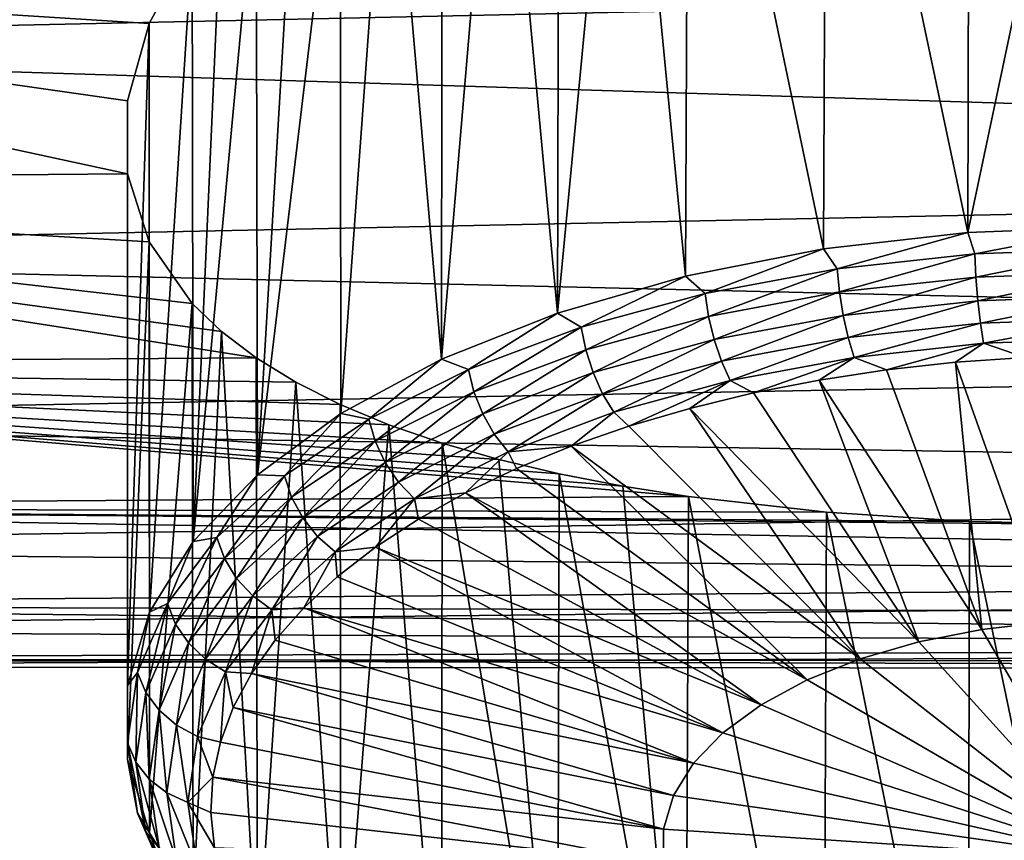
# Model space of a CAD drawing. Header units: millimetres. Extents: x -139 to 106, y -8 to 139.
# Tile 16 of 256: x -134.03 to -129.06, y 55.2 to 59.34. Entities that reach past the tile are written whole.
import ezdxf

# ---------------------------------------------------------------- set-up
doc = ezdxf.new("R2010")
doc.units = ezdxf.units.MM
doc.header["$LTSCALE"] = 53.842063
for name, color, linetype in [('111', 7, 'CONTINUOUS'), ('120', 7, 'CONTINUOUS'), ('123', 7, 'CONTINUOUS'), ('124', 7, 'CONTINUOUS')]:
    doc.layers.add(name, color=color, linetype=linetype)

msp = doc.modelspace()

# ---------------------------------------------------------------- linework, layer by layer
at = {"layer": '111', "color": 8, "linetype": 'CONTINUOUS'}
for points in [[(-138.5, 60.4628, 12.5157), (-138.5, 59.2155, 10.7781), (-118.2998, 59.6511, 11.4305), (-138.5, 60.4628, 12.5157)], [(-133.3773, 59.3189, -10.9381), (-138.5, 59.6449, -11.4217), (-133.1601, 59.7195, -11.5282), (-133.3773, 59.3189, -10.9381)], [(-118.2998, 59.6511, 11.4305), (-138.5, 59.2155, 10.7781), (-118.2998, 58.5784, 9.7106), (-118.2998, 59.6511, 11.4305)], [(-138.5, 58.5191, -9.6031), (-138.5, 59.6449, -11.4217), (-133.4863, 58.5607, -9.6787), (-138.5, 58.5191, -9.6031)], [(-133.4863, 58.5607, -9.6787), (-138.5, 59.6449, -11.4217), (-133.4863, 58.9297, -10.3179), (-133.4863, 58.5607, -9.6787)], [(-133.4863, 58.9297, -10.3179), (-138.5, 59.6449, -11.4217), (-133.3773, 59.3189, -10.9381), (-133.4863, 58.9297, -10.3179)], [(-138.5, 59.2155, 10.7781), (-138.5, 58.1608, 8.9173), (-118.2998, 58.5784, 9.7106), (-138.5, 59.2155, 10.7781)], [(-118.2998, 58.5784, 9.7106), (-138.5, 58.1608, 8.9173), (-118.2999, 57.6853, 7.891), (-118.2998, 58.5784, 9.7106)], [(-133.3773, 58.2182, -9.0316), (-138.5, 58.5191, -9.6031), (-133.4863, 58.5607, -9.6787), (-133.3773, 58.2182, -9.0316)], [(-138.5, 57.5939, -7.6746), (-138.5, 58.5191, -9.6031), (-132.837, 57.6328, -7.7676), (-138.5, 57.5939, -7.6746)], [(-132.837, 57.6328, -7.7676), (-138.5, 58.5191, -9.6031), (-133.0115, 57.7654, -8.0751), (-132.837, 57.6328, -7.7676)], [(-133.0115, 57.7654, -8.0751), (-138.5, 58.5191, -9.6031), (-133.1601, 57.9075, -8.3896), (-133.0115, 57.7654, -8.0751)], [(-133.1601, 57.9075, -8.3896), (-138.5, 58.5191, -9.6031), (-133.3773, 58.2182, -9.0316), (-133.1601, 57.9075, -8.3896)], [(-138.5, 58.1608, 8.9173), (-138.5, 57.3108, 6.9545), (-118.2999, 57.6853, 7.891), (-138.5, 58.1608, 8.9173)], [(-118.2999, 57.6853, 7.891), (-138.5, 57.3108, 6.9545), (-118.2999, 56.9809, 5.9903), (-118.2999, 57.6853, 7.891)], [(-132.6373, 57.51, -7.4695), (-138.5, 57.5939, -7.6746), (-132.837, 57.6328, -7.7676), (-132.6373, 57.51, -7.4695)], [(-138.5, 56.8799, -5.6584), (-138.5, 57.5939, -7.6746), (-130.654, 56.9327, -5.8345), (-138.5, 56.8799, -5.6584)], [(-130.654, 56.9327, -5.8345), (-138.5, 57.5939, -7.6746), (-130.9867, 56.9857, -6.0054), (-130.654, 56.9327, -5.8345)], [(-130.9867, 56.9857, -6.0054), (-138.5, 57.5939, -7.6746), (-131.3066, 57.048, -6.2), (-130.9867, 56.9857, -6.0054)], [(-131.3066, 57.048, -6.2), (-138.5, 57.5939, -7.6746), (-131.6112, 57.1201, -6.4169), (-131.3066, 57.048, -6.2)], [(-131.6112, 57.1201, -6.4169), (-138.5, 57.5939, -7.6746), (-131.8986, 57.2023, -6.6544), (-131.6112, 57.1201, -6.4169)], [(-131.8986, 57.2023, -6.6544), (-138.5, 57.5939, -7.6746), (-132.1665, 57.2946, -6.9104), (-131.8986, 57.2023, -6.6544)], [(-132.1665, 57.2946, -6.9104), (-138.5, 57.5939, -7.6746), (-132.4134, 57.3972, -7.183), (-132.1665, 57.2946, -6.9104)], [(-132.4134, 57.3972, -7.183), (-138.5, 57.5939, -7.6746), (-132.6373, 57.51, -7.4695), (-132.4134, 57.3972, -7.183)], [(-138.5, 57.3108, 6.9545), (-138.5, 56.6754, 4.9122), (-118.2999, 56.9809, 5.9903), (-138.5, 57.3108, 6.9545)], [(-118.2999, 56.9809, 5.9903), (-138.5, 56.6754, 4.9122), (-118.3, 56.4726, 4.028), (-118.2999, 56.9809, 5.9903)], [(-129.9582, 56.8535, -5.568), (-138.5, 56.8799, -5.6584), (-130.654, 56.9327, -5.8345), (-129.9582, 56.8535, -5.568)], [(-138.5, 56.3853, -3.5774), (-138.5, 56.8799, -5.6584), (-118.3001, 56.5304, -4.2994), (-138.5, 56.3853, -3.5774)], [(-118.3001, 56.5304, -4.2994), (-138.5, 56.8799, -5.6584), (-128.5, 56.7923, -5.3523), (-118.3001, 56.5304, -4.2994)], [(-128.5, 56.7923, -5.3523), (-138.5, 56.8799, -5.6584), (-129.2355, 56.8074, -5.4064), (-128.5, 56.7923, -5.3523)], [(-129.2355, 56.8074, -5.4064), (-138.5, 56.8799, -5.6584), (-129.9582, 56.8535, -5.568), (-129.2355, 56.8074, -5.4064)], [(-138.5, 56.6754, 4.9122), (-138.5, 56.2617, 2.8137), (-118.3, 56.4726, 4.028), (-138.5, 56.6754, 4.9122)], [(-118.3001, 56.3262, -3.2356), (-138.5, 56.3853, -3.5774), (-118.3001, 56.5304, -4.2994), (-118.3001, 56.3262, -3.2356)], [(-118.3, 56.4726, 4.028), (-138.5, 56.2617, 2.8137), (-118.3001, 56.1655, 2.0244), (-118.3, 56.4726, 4.028)], [(-138.5, 56.1158, -1.4555), (-138.5, 56.3853, -3.5774), (-118.3001, 56.18, -2.1624), (-138.5, 56.1158, -1.4555)], [(-118.3001, 56.18, -2.1624), (-138.5, 56.3853, -3.5774), (-118.3001, 56.3262, -3.2356), (-118.3001, 56.18, -2.1624)], [(-138.5, 56.2617, 2.8137), (-138.5, 56.0744, 0.683), (-118.3001, 56.1655, 2.0244), (-138.5, 56.2617, 2.8137)], [(-118.3001, 56.0921, -1.0828), (-138.5, 56.1158, -1.4555), (-118.3001, 56.18, -2.1624), (-118.3001, 56.0921, -1.0828)], [(-118.3001, 56.1655, 2.0244), (-138.5, 56.0744, 0.683), (-118.2999, 56.0628, 0), (-118.3001, 56.1655, 2.0244)], [(-138.5, 56.0744, 0.683), (-138.5, 56.1158, -1.4555), (-118.2999, 56.0628, 0), (-138.5, 56.0744, 0.683)], [(-118.2999, 56.0628, 0), (-138.5, 56.1158, -1.4555), (-118.3001, 56.0921, -1.0828), (-118.2999, 56.0628, 0)]]:
    msp.add_3dface(points, dxfattribs=at)
at = {"layer": '120', "color": 5, "linetype": 'CONTINUOUS'}
for points in [[(-129.3075, 57.6103, -15.8419), (-129.1742, 56.2625, -13.9557), (-129.6552, 57.572, -15.7755), (-129.3075, 57.6103, -15.8419)], [(-128.955, 57.6349, -15.8845), (-128.8409, 56.3005, -14.0216), (-129.3075, 57.6103, -15.8419), (-128.955, 57.6349, -15.8845)], [(-128.8409, 56.3005, -14.0216), (-129.1742, 56.2625, -13.9557), (-129.3075, 57.6103, -15.8419), (-128.8409, 56.3005, -14.0216)], [(-129.6552, 57.572, -15.7755), (-129.1742, 56.2625, -13.9557), (-129.9958, 57.5203, -15.686), (-129.6552, 57.572, -15.7755)], [(-129.9958, 57.5203, -15.686), (-129.4925, 56.2, -13.8475), (-130.3273, 57.4555, -15.5737), (-129.9958, 57.5203, -15.686)], [(-129.1742, 56.2625, -13.9557), (-129.4925, 56.2, -13.8475), (-129.9958, 57.5203, -15.686), (-129.1742, 56.2625, -13.9557)], [(-130.3273, 57.4555, -15.5737), (-129.4925, 56.2, -13.8475), (-130.6477, 57.3779, -15.4394), (-130.3273, 57.4555, -15.5737)], [(-130.6477, 57.3779, -15.4394), (-129.7886, 56.1146, -13.6995), (-130.955, 57.2881, -15.2838), (-130.6477, 57.3779, -15.4394)], [(-129.4925, 56.2, -13.8475), (-129.7886, 56.1146, -13.6995), (-130.6477, 57.3779, -15.4394), (-129.4925, 56.2, -13.8475)], [(-130.955, 57.2881, -15.2838), (-129.7886, 56.1146, -13.6995), (-131.2475, 57.1866, -15.108), (-130.955, 57.2881, -15.2838)], [(-131.2475, 57.1866, -15.108), (-130.0559, 56.008, -13.5149), (-131.5232, 57.0741, -14.913), (-131.2475, 57.1866, -15.108)], [(-129.7886, 56.1146, -13.6995), (-130.0559, 56.008, -13.5149), (-131.2475, 57.1866, -15.108), (-129.7886, 56.1146, -13.6995)], [(-131.5232, 57.0741, -14.913), (-130.0559, 56.008, -13.5149), (-131.7805, 56.9511, -14.7), (-131.5232, 57.0741, -14.913)], [(-131.7805, 56.9511, -14.7), (-130.2884, 55.8827, -13.2979), (-132.0179, 56.8185, -14.4703), (-131.7805, 56.9511, -14.7)], [(-130.0559, 56.008, -13.5149), (-130.2884, 55.8827, -13.2979), (-131.7805, 56.9511, -14.7), (-130.0559, 56.008, -13.5149)], [(-132.0179, 56.8185, -14.4703), (-130.2884, 55.8827, -13.2979), (-132.2339, 56.677, -14.2253), (-132.0179, 56.8185, -14.4703)], [(-132.2339, 56.677, -14.2253), (-130.481, 55.7414, -13.0532), (-132.4272, 56.5275, -13.9664), (-132.2339, 56.677, -14.2253)], [(-130.2884, 55.8827, -13.2979), (-130.481, 55.7414, -13.0532), (-132.2339, 56.677, -14.2253), (-130.2884, 55.8827, -13.2979)], [(-132.4272, 56.5275, -13.9664), (-130.481, 55.7414, -13.0532), (-132.5966, 56.371, -13.6953), (-132.4272, 56.5275, -13.9664)], [(-132.5966, 56.371, -13.6953), (-130.6293, 55.5874, -12.7864), (-132.7411, 56.2083, -13.4136), (-132.5966, 56.371, -13.6953)], [(-130.481, 55.7414, -13.0532), (-130.6293, 55.5874, -12.7864), (-132.5966, 56.371, -13.6953), (-130.481, 55.7414, -13.0532)], [(-129.1742, 56.2625, -13.9557), (-128.5, 55.1048, -12.1001), (-129.4925, 56.2, -13.8475), (-129.1742, 56.2625, -13.9557)], [(-128.8409, 56.3005, -14.0216), (-128.5, 55.1048, -12.1001), (-129.1742, 56.2625, -13.9557), (-128.8409, 56.3005, -14.0216)], [(-132.7411, 56.2083, -13.4136), (-130.6293, 55.5874, -12.7864), (-132.8599, 56.0406, -13.123), (-132.7411, 56.2083, -13.4136)], [(-129.4925, 56.2, -13.8475), (-128.5, 55.1048, -12.1001), (-129.7886, 56.1146, -13.6995), (-129.4925, 56.2, -13.8475)], [(-129.7886, 56.1146, -13.6995), (-128.5, 55.1048, -12.1001), (-130.0559, 56.008, -13.5149), (-129.7886, 56.1146, -13.6995)], [(-132.8599, 56.0406, -13.123), (-130.7301, 55.4241, -12.5035), (-132.9521, 55.8687, -12.8252), (-132.8599, 56.0406, -13.123)], [(-130.6293, 55.5874, -12.7864), (-130.7301, 55.4241, -12.5035), (-132.8599, 56.0406, -13.123), (-130.6293, 55.5874, -12.7864)], [(-130.0559, 56.008, -13.5149), (-128.5, 55.1048, -12.1001), (-130.2884, 55.8827, -13.2979), (-130.0559, 56.008, -13.5149)], [(-132.9521, 55.8687, -12.8252), (-130.7811, 55.255, -12.2107), (-133.0172, 55.6937, -12.5221), (-132.9521, 55.8687, -12.8252)], [(-130.7301, 55.4241, -12.5035), (-130.7811, 55.255, -12.2107), (-132.9521, 55.8687, -12.8252), (-130.7301, 55.4241, -12.5035)], [(-130.2884, 55.8827, -13.2979), (-128.5, 55.1048, -12.1001), (-130.481, 55.7414, -13.0532), (-130.2884, 55.8827, -13.2979)], [(-130.481, 55.7414, -13.0532), (-128.5, 55.1048, -12.1001), (-130.6293, 55.5874, -12.7864), (-130.481, 55.7414, -13.0532)], [(-133.0172, 55.6937, -12.5221), (-130.7811, 55.255, -12.2107), (-133.0549, 55.5167, -12.2156), (-133.0172, 55.6937, -12.5221)], [(-130.6293, 55.5874, -12.7864), (-128.5, 55.1048, -12.1001), (-130.7301, 55.4241, -12.5035), (-130.6293, 55.5874, -12.7864)], [(-133.0549, 55.5167, -12.2156), (-130.7811, 55.0841, -11.9147), (-133.0649, 55.3388, -11.9074), (-133.0549, 55.5167, -12.2156)], [(-130.7811, 55.255, -12.2107), (-130.7811, 55.0841, -11.9147), (-133.0549, 55.5167, -12.2156), (-130.7811, 55.255, -12.2107)], [(-130.7301, 55.4241, -12.5035), (-128.5, 55.1048, -12.1001), (-130.7811, 55.255, -12.2107), (-130.7301, 55.4241, -12.5035)], [(-133.0649, 55.3388, -11.9074), (-130.7811, 55.0841, -11.9147), (-133.0472, 55.161, -11.5995), (-133.0649, 55.3388, -11.9074)], [(-130.7811, 55.255, -12.2107), (-128.5, 55.1048, -12.1001), (-130.7811, 55.0841, -11.9147), (-130.7811, 55.255, -12.2107)]]:
    msp.add_3dface(points, dxfattribs=at)
at = {"layer": '123', "color": 5, "linetype": 'CONTINUOUS'}
for points in [[(-129.9738, 58.1819, -15.8405), (-129.2452, 58.2651, -15.9845), (-129.9046, 58.0824, -15.9048), (-129.9738, 58.1819, -15.8405)], [(-129.9046, 58.0824, -15.9048), (-129.2452, 58.2651, -15.9845), (-129.2095, 58.158, -16.0358), (-129.9046, 58.0824, -15.9048)], [(-129.2452, 58.2651, -15.9845), (-128.5, 58.293, -16.0329), (-129.2095, 58.158, -16.0358), (-129.2452, 58.2651, -15.9845)], [(-128.5, 58.293, -16.0329), (-128.5, 58.1834, -16.0798), (-129.2095, 58.158, -16.0358), (-128.5, 58.293, -16.0329)], [(-130.6694, 58.0454, -15.6041), (-129.9738, 58.1819, -15.8405), (-130.5711, 57.9581, -15.6896), (-130.6694, 58.0454, -15.6041)], [(-130.5711, 57.9581, -15.6896), (-129.9738, 58.1819, -15.8405), (-129.9046, 58.0824, -15.9048), (-130.5711, 57.9581, -15.6896)], [(-129.9046, 58.0824, -15.9048), (-129.2095, 58.158, -16.0358), (-129.8928, 57.965, -15.9259), (-129.9046, 58.0824, -15.9048)], [(-129.8928, 57.965, -15.9259), (-129.2095, 58.158, -16.0358), (-129.2035, 58.04, -16.0558), (-129.8928, 57.965, -15.9259)], [(-129.2095, 58.158, -16.0358), (-128.5, 58.1834, -16.0798), (-129.2035, 58.04, -16.0558), (-129.2095, 58.158, -16.0358)], [(-128.5, 58.1834, -16.0798), (-128.5, 58.0652, -16.0994), (-129.2035, 58.04, -16.0558), (-128.5, 58.1834, -16.0798)], [(-130.5711, 57.9581, -15.6896), (-129.9046, 58.0824, -15.9048), (-130.5536, 57.8418, -15.7125), (-130.5711, 57.9581, -15.6896)], [(-130.5536, 57.8418, -15.7125), (-129.9046, 58.0824, -15.9048), (-129.8928, 57.965, -15.9259), (-130.5536, 57.8418, -15.7125)], [(-129.2035, 58.04, -16.0558), (-128.5, 58.0652, -16.0994), (-129.1939, 57.9209, -16.0473), (-129.2035, 58.04, -16.0558)], [(-128.5, 58.0652, -16.0994), (-128.5, 57.9457, -16.0903), (-129.1939, 57.9209, -16.0473), (-128.5, 58.0652, -16.0994)], [(-131.3166, 57.8586, -15.2805), (-130.6694, 58.0454, -15.6041), (-131.1955, 57.7876, -15.3943), (-131.3166, 57.8586, -15.2805)], [(-131.1955, 57.7876, -15.3943), (-130.6694, 58.0454, -15.6041), (-130.5711, 57.9581, -15.6896), (-131.1955, 57.7876, -15.3943)], [(-129.8928, 57.965, -15.9259), (-129.2035, 58.04, -16.0558), (-129.8737, 57.8469, -15.9192), (-129.8928, 57.965, -15.9259)], [(-129.8737, 57.8469, -15.9192), (-129.2035, 58.04, -16.0558), (-129.1939, 57.9209, -16.0473), (-129.8737, 57.8469, -15.9192)], [(-131.1955, 57.7876, -15.3943), (-130.5711, 57.9581, -15.6896), (-131.1727, 57.6728, -15.4197), (-131.1955, 57.7876, -15.3943)], [(-131.1727, 57.6728, -15.4197), (-130.5711, 57.9581, -15.6896), (-130.5536, 57.8418, -15.7125), (-131.1727, 57.6728, -15.4197)], [(-130.5536, 57.8418, -15.7125), (-129.8928, 57.965, -15.9259), (-130.5256, 57.7254, -15.7087), (-130.5536, 57.8418, -15.7125)], [(-130.5256, 57.7254, -15.7087), (-129.8928, 57.965, -15.9259), (-129.8737, 57.8469, -15.9192), (-130.5256, 57.7254, -15.7087)], [(-129.8737, 57.8469, -15.9192), (-129.1939, 57.9209, -16.0473), (-129.8486, 57.7348, -15.8851), (-129.8737, 57.8469, -15.9192)], [(-129.8486, 57.7348, -15.8851), (-129.1939, 57.9209, -16.0473), (-129.1812, 57.8074, -16.0109), (-129.8486, 57.7348, -15.8851)], [(-129.1939, 57.9209, -16.0473), (-128.5, 57.9457, -16.0903), (-129.1812, 57.8074, -16.0109), (-129.1939, 57.9209, -16.0473)], [(-128.5, 57.9457, -16.0903), (-128.5, 57.8318, -16.0531), (-129.1812, 57.8074, -16.0109), (-128.5, 57.9457, -16.0903)], [(-131.9008, 57.6256, -14.8769), (-131.3166, 57.8586, -15.2805), (-131.765, 57.5745, -15.0251), (-131.9008, 57.6256, -14.8769)], [(-131.765, 57.5745, -15.0251), (-131.3166, 57.8586, -15.2805), (-131.1955, 57.7876, -15.3943), (-131.765, 57.5745, -15.0251)], [(-131.1727, 57.6728, -15.4197), (-130.5536, 57.8418, -15.7125), (-131.1362, 57.5587, -15.4199), (-131.1727, 57.6728, -15.4197)], [(-131.1362, 57.5587, -15.4199), (-130.5536, 57.8418, -15.7125), (-130.5256, 57.7254, -15.7087), (-131.1362, 57.5587, -15.4199)], [(-130.5256, 57.7254, -15.7087), (-129.8737, 57.8469, -15.9192), (-130.4885, 57.6155, -15.6784), (-130.5256, 57.7254, -15.7087)], [(-130.4885, 57.6155, -15.6784), (-129.8737, 57.8469, -15.9192), (-129.8486, 57.7348, -15.8851), (-130.4885, 57.6155, -15.6784)], [(-129.8188, 57.6352, -15.8256), (-129.8486, 57.7348, -15.8851), (-129.1812, 57.8074, -16.0109), (-129.8188, 57.6352, -15.8256)], [(-129.1662, 57.7062, -15.9485), (-129.8188, 57.6352, -15.8256), (-129.1812, 57.8074, -16.0109), (-129.1662, 57.7062, -15.9485)], [(-128.5, 57.8318, -16.0531), (-129.1662, 57.7062, -15.9485), (-129.1812, 57.8074, -16.0109), (-128.5, 57.8318, -16.0531)], [(-128.5, 57.8318, -16.0531), (-128.5, 57.73, -15.9898), (-129.1662, 57.7062, -15.9485), (-128.5, 57.8318, -16.0531)], [(-131.765, 57.5745, -15.0251), (-131.1955, 57.7876, -15.3943), (-131.7374, 57.4614, -15.0536), (-131.765, 57.5745, -15.0251)], [(-131.7374, 57.4614, -15.0536), (-131.1955, 57.7876, -15.3943), (-131.1727, 57.6728, -15.4197), (-131.7374, 57.4614, -15.0536)], [(-131.1362, 57.5587, -15.4199), (-130.5256, 57.7254, -15.7087), (-131.0879, 57.4518, -15.395), (-131.1362, 57.5587, -15.4199)], [(-131.0879, 57.4518, -15.395), (-130.5256, 57.7254, -15.7087), (-130.4885, 57.6155, -15.6784), (-131.0879, 57.4518, -15.395)], [(-130.4446, 57.5185, -15.6234), (-130.4885, 57.6155, -15.6784), (-129.8486, 57.7348, -15.8851), (-130.4446, 57.5185, -15.6234)], [(-129.8188, 57.6352, -15.8256), (-130.4446, 57.5185, -15.6234), (-129.8486, 57.7348, -15.8851), (-129.8188, 57.6352, -15.8256)], [(-129.1662, 57.7062, -15.9485), (-129.6552, 57.572, -15.7755), (-129.8188, 57.6352, -15.8256), (-129.1662, 57.7062, -15.9485)], [(-129.3075, 57.6103, -15.8419), (-129.6552, 57.572, -15.7755), (-129.1662, 57.7062, -15.9485), (-129.3075, 57.6103, -15.8419)], [(-128.955, 57.6349, -15.8845), (-129.3075, 57.6103, -15.8419), (-129.1662, 57.7062, -15.9485), (-128.955, 57.6349, -15.8845)], [(-128.5, 57.73, -15.9898), (-128.955, 57.6349, -15.8845), (-129.1662, 57.7062, -15.9485), (-128.5, 57.73, -15.9898)], [(-131.7374, 57.4614, -15.0536), (-131.1727, 57.6728, -15.4197), (-131.6931, 57.3502, -15.0589), (-131.7374, 57.4614, -15.0536)], [(-131.6931, 57.3502, -15.0589), (-131.1727, 57.6728, -15.4197), (-131.1362, 57.5587, -15.4199), (-131.6931, 57.3502, -15.0589)], [(-132.4091, 57.3517, -14.4025), (-131.9008, 57.6256, -14.8769), (-132.268, 57.323, -14.5895), (-132.4091, 57.3517, -14.4025)], [(-132.268, 57.323, -14.5895), (-131.9008, 57.6256, -14.8769), (-131.765, 57.5745, -15.0251), (-132.268, 57.323, -14.5895)], [(-131.0308, 57.3585, -15.3462), (-131.0879, 57.4518, -15.395), (-130.4885, 57.6155, -15.6784), (-131.0308, 57.3585, -15.3462)], [(-130.4446, 57.5185, -15.6234), (-131.0308, 57.3585, -15.3462), (-130.4885, 57.6155, -15.6784), (-130.4446, 57.5185, -15.6234)], [(-129.8188, 57.6352, -15.8256), (-130.3273, 57.4555, -15.5737), (-130.4446, 57.5185, -15.6234), (-129.8188, 57.6352, -15.8256)], [(-129.9958, 57.5203, -15.686), (-130.3273, 57.4555, -15.5737), (-129.8188, 57.6352, -15.8256), (-129.9958, 57.5203, -15.686)], [(-129.6552, 57.572, -15.7755), (-129.9958, 57.5203, -15.686), (-129.8188, 57.6352, -15.8256), (-129.6552, 57.572, -15.7755)], [(-132.268, 57.323, -14.5895), (-131.765, 57.5745, -15.0251), (-132.2361, 57.212, -14.6217), (-132.268, 57.323, -14.5895)], [(-132.2361, 57.212, -14.6217), (-131.765, 57.5745, -15.0251), (-131.7374, 57.4614, -15.0536), (-132.2361, 57.212, -14.6217)], [(-131.6931, 57.3502, -15.0589), (-131.1362, 57.5587, -15.4199), (-131.6347, 57.2472, -15.0405), (-131.6931, 57.3502, -15.0589)], [(-131.6347, 57.2472, -15.0405), (-131.1362, 57.5587, -15.4199), (-131.0879, 57.4518, -15.395), (-131.6347, 57.2472, -15.0405)], [(-130.4446, 57.5185, -15.6234), (-130.955, 57.2881, -15.2838), (-131.0308, 57.3585, -15.3462), (-130.4446, 57.5185, -15.6234)], [(-130.6477, 57.3779, -15.4394), (-130.955, 57.2881, -15.2838), (-130.4446, 57.5185, -15.6234), (-130.6477, 57.3779, -15.4394)], [(-130.3273, 57.4555, -15.5737), (-130.6477, 57.3779, -15.4394), (-130.4446, 57.5185, -15.6234), (-130.3273, 57.4555, -15.5737)], [(-132.2361, 57.212, -14.6217), (-131.7374, 57.4614, -15.0536), (-132.1851, 57.1042, -14.6328), (-132.2361, 57.212, -14.6217)], [(-132.1851, 57.1042, -14.6328), (-131.7374, 57.4614, -15.0536), (-131.6931, 57.3502, -15.0589), (-132.1851, 57.1042, -14.6328)], [(-131.5655, 57.1583, -14.9996), (-131.6347, 57.2472, -15.0405), (-131.0879, 57.4518, -15.395), (-131.5655, 57.1583, -14.9996)], [(-131.0308, 57.3585, -15.3462), (-131.5655, 57.1583, -14.9996), (-131.0879, 57.4518, -15.395), (-131.0308, 57.3585, -15.3462)], [(-132.8301, 57.043, -13.8678), (-132.4091, 57.3517, -14.4025), (-132.6943, 57.0383, -14.0963), (-132.8301, 57.043, -13.8678)], [(-132.6943, 57.0383, -14.0963), (-132.4091, 57.3517, -14.4025), (-132.268, 57.323, -14.5895), (-132.6943, 57.0383, -14.0963)], [(-131.0308, 57.3585, -15.3462), (-131.2475, 57.1866, -15.108), (-131.5655, 57.1583, -14.9996), (-131.0308, 57.3585, -15.3462)], [(-130.955, 57.2881, -15.2838), (-131.2475, 57.1866, -15.108), (-131.0308, 57.3585, -15.3462), (-130.955, 57.2881, -15.2838)], [(-132.6943, 57.0383, -14.0963), (-132.268, 57.323, -14.5895), (-132.6588, 56.9297, -14.1327), (-132.6943, 57.0383, -14.0963)], [(-132.6588, 56.9297, -14.1327), (-132.268, 57.323, -14.5895), (-132.2361, 57.212, -14.6217), (-132.6588, 56.9297, -14.1327)], [(-132.1851, 57.1042, -14.6328), (-131.6931, 57.3502, -15.0589), (-132.1176, 57.0057, -14.6223), (-132.1851, 57.1042, -14.6328)], [(-132.1176, 57.0057, -14.6223), (-131.6931, 57.3502, -15.0589), (-131.6347, 57.2472, -15.0405), (-132.1176, 57.0057, -14.6223)], [(-132.6588, 56.9297, -14.1327), (-132.2361, 57.212, -14.6217), (-132.602, 56.8258, -14.1505), (-132.6588, 56.9297, -14.1327)], [(-132.602, 56.8258, -14.1505), (-132.2361, 57.212, -14.6217), (-132.1851, 57.1042, -14.6328), (-132.602, 56.8258, -14.1505)], [(-132.0378, 56.9222, -14.5906), (-132.1176, 57.0057, -14.6223), (-131.6347, 57.2472, -15.0405), (-132.0378, 56.9222, -14.5906)], [(-131.5655, 57.1583, -14.9996), (-132.0378, 56.9222, -14.5906), (-131.6347, 57.2472, -15.0405), (-131.5655, 57.1583, -14.9996)], [(-131.5655, 57.1583, -14.9996), (-131.7805, 56.9511, -14.7), (-132.0378, 56.9222, -14.5906), (-131.5655, 57.1583, -14.9996)], [(-131.5232, 57.0741, -14.913), (-131.7805, 56.9511, -14.7), (-131.5655, 57.1583, -14.9996), (-131.5232, 57.0741, -14.913)], [(-131.2475, 57.1866, -15.108), (-131.5232, 57.0741, -14.913), (-131.5655, 57.1583, -14.9996), (-131.2475, 57.1866, -15.108)], [(-132.602, 56.8258, -14.1505), (-132.1851, 57.1042, -14.6328), (-132.5269, 56.7323, -14.1488), (-132.602, 56.8258, -14.1505)], [(-132.5269, 56.7323, -14.1488), (-132.1851, 57.1042, -14.6328), (-132.1176, 57.0057, -14.6223), (-132.5269, 56.7323, -14.1488)], [(-133.1543, 56.7064, -13.2847), (-132.8301, 57.043, -13.8678), (-133.0352, 56.7261, -13.5556), (-133.1543, 56.7064, -13.2847)], [(-133.0352, 56.7261, -13.5556), (-132.8301, 57.043, -13.8678), (-132.6943, 57.0383, -14.0963), (-133.0352, 56.7261, -13.5556)], [(-133.0352, 56.7261, -13.5556), (-132.6943, 57.0383, -14.0963), (-132.9969, 56.6202, -13.5966), (-133.0352, 56.7261, -13.5556)], [(-132.9969, 56.6202, -13.5966), (-132.6943, 57.0383, -14.0963), (-132.6588, 56.9297, -14.1327), (-132.9969, 56.6202, -13.5966)], [(-132.438, 56.6549, -14.1275), (-132.5269, 56.7323, -14.1488), (-132.1176, 57.0057, -14.6223), (-132.438, 56.6549, -14.1275)], [(-132.0378, 56.9222, -14.5906), (-132.438, 56.6549, -14.1275), (-132.1176, 57.0057, -14.6223), (-132.0378, 56.9222, -14.5906)], [(-132.9969, 56.6202, -13.5966), (-132.6588, 56.9297, -14.1327), (-132.9354, 56.5204, -13.6217), (-132.9969, 56.6202, -13.5966)], [(-132.9354, 56.5204, -13.6217), (-132.6588, 56.9297, -14.1327), (-132.602, 56.8258, -14.1505), (-132.9354, 56.5204, -13.6217)], [(-132.0378, 56.9222, -14.5906), (-132.2339, 56.677, -14.2253), (-132.438, 56.6549, -14.1275), (-132.0378, 56.9222, -14.5906)], [(-132.0179, 56.8185, -14.4703), (-132.2339, 56.677, -14.2253), (-132.0378, 56.9222, -14.5906), (-132.0179, 56.8185, -14.4703)], [(-131.7805, 56.9511, -14.7), (-132.0179, 56.8185, -14.4703), (-132.0378, 56.9222, -14.5906), (-131.7805, 56.9511, -14.7)], [(-132.9354, 56.5204, -13.6217), (-132.602, 56.8258, -14.1505), (-132.8543, 56.4326, -13.6296), (-132.9354, 56.5204, -13.6217)], [(-132.8543, 56.4326, -13.6296), (-132.602, 56.8258, -14.1505), (-132.5269, 56.7323, -14.1488), (-132.8543, 56.4326, -13.6296)], [(-133.3746, 56.3493, -12.6663), (-133.1543, 56.7064, -13.2847), (-133.2838, 56.3928, -12.9784), (-133.3746, 56.3493, -12.6663)], [(-133.2838, 56.3928, -12.9784), (-133.1543, 56.7064, -13.2847), (-133.0352, 56.7261, -13.5556), (-133.2838, 56.3928, -12.9784)], [(-133.2838, 56.3928, -12.9784), (-133.0352, 56.7261, -13.5556), (-133.2434, 56.2897, -13.0242), (-133.2838, 56.3928, -12.9784)], [(-133.2434, 56.2897, -13.0242), (-133.0352, 56.7261, -13.5556), (-132.9969, 56.6202, -13.5966), (-133.2434, 56.2897, -13.0242)], [(-132.7581, 56.3618, -13.6199), (-132.8543, 56.4326, -13.6296), (-132.5269, 56.7323, -14.1488), (-132.7581, 56.3618, -13.6199)], [(-132.438, 56.6549, -14.1275), (-132.7581, 56.3618, -13.6199), (-132.5269, 56.7323, -14.1488), (-132.438, 56.6549, -14.1275)], [(-132.438, 56.6549, -14.1275), (-132.5966, 56.371, -13.6953), (-132.7581, 56.3618, -13.6199), (-132.438, 56.6549, -14.1275)], [(-132.4272, 56.5275, -13.9664), (-132.5966, 56.371, -13.6953), (-132.438, 56.6549, -14.1275), (-132.4272, 56.5275, -13.9664)], [(-132.2339, 56.677, -14.2253), (-132.4272, 56.5275, -13.9664), (-132.438, 56.6549, -14.1275), (-132.2339, 56.677, -14.2253)], [(-133.2434, 56.2897, -13.0242), (-132.9969, 56.6202, -13.5966), (-133.1785, 56.1945, -13.0572), (-133.2434, 56.2897, -13.0242)], [(-133.1785, 56.1945, -13.0572), (-132.9969, 56.6202, -13.5966), (-132.9354, 56.5204, -13.6217), (-133.1785, 56.1945, -13.0572)], [(-133.1785, 56.1945, -13.0572), (-132.9354, 56.5204, -13.6217), (-133.0929, 56.1127, -13.0754), (-133.1785, 56.1945, -13.0572)], [(-133.0929, 56.1127, -13.0754), (-132.9354, 56.5204, -13.6217), (-132.8543, 56.4326, -13.6296), (-133.0929, 56.1127, -13.0754)], [(-132.9915, 56.0489, -13.0779), (-133.0929, 56.1127, -13.0754), (-132.8543, 56.4326, -13.6296), (-132.9915, 56.0489, -13.0779)], [(-132.7581, 56.3618, -13.6199), (-132.9915, 56.0489, -13.0779), (-132.8543, 56.4326, -13.6296), (-132.7581, 56.3618, -13.6199)], [(-133.435, 56.0453, -12.3764), (-133.3746, 56.3493, -12.6663), (-133.2838, 56.3928, -12.9784), (-133.435, 56.0453, -12.3764)], [(-133.435, 56.0453, -12.3764), (-133.2838, 56.3928, -12.9784), (-133.3933, 55.9451, -12.4273), (-133.435, 56.0453, -12.3764)], [(-133.3933, 55.9451, -12.4273), (-133.2838, 56.3928, -12.9784), (-133.2434, 56.2897, -13.0242), (-133.3933, 55.9451, -12.4273)], [(-132.7581, 56.3618, -13.6199), (-132.8599, 56.0406, -13.123), (-132.9915, 56.0489, -13.0779), (-132.7581, 56.3618, -13.6199)], [(-132.7411, 56.2083, -13.4136), (-132.8599, 56.0406, -13.123), (-132.7581, 56.3618, -13.6199), (-132.7411, 56.2083, -13.4136)], [(-132.5966, 56.371, -13.6953), (-132.7411, 56.2083, -13.4136), (-132.7581, 56.3618, -13.6199), (-132.5966, 56.371, -13.6953)], [(-133.486, 55.9798, -12.0263), (-133.3746, 56.3493, -12.6663), (-133.435, 56.0453, -12.3764), (-133.486, 55.9798, -12.0263)], [(-133.3933, 55.9451, -12.4273), (-133.2434, 56.2897, -13.0242), (-133.3264, 55.8546, -12.4685), (-133.3933, 55.9451, -12.4273)], [(-133.3264, 55.8546, -12.4685), (-133.2434, 56.2897, -13.0242), (-133.1785, 56.1945, -13.0572), (-133.3264, 55.8546, -12.4685)], [(-133.3264, 55.8546, -12.4685), (-133.1785, 56.1945, -13.0572), (-133.2381, 55.779, -12.4975), (-133.3264, 55.8546, -12.4685)], [(-133.2381, 55.779, -12.4975), (-133.1785, 56.1945, -13.0572), (-133.0929, 56.1127, -13.0754), (-133.2381, 55.779, -12.4975)], [(-133.1335, 55.7225, -12.5127), (-133.2381, 55.779, -12.4975), (-133.0929, 56.1127, -13.0754), (-133.1335, 55.7225, -12.5127)], [(-132.9915, 56.0489, -13.0779), (-133.1335, 55.7225, -12.5127), (-133.0929, 56.1127, -13.0754), (-132.9915, 56.0489, -13.0779)], [(-133.4858, 55.6905, -11.7619), (-133.486, 55.9798, -12.0263), (-133.435, 56.0453, -12.3764), (-133.4858, 55.6905, -11.7619)], [(-133.4858, 55.6905, -11.7619), (-133.435, 56.0453, -12.3764), (-133.4436, 55.5933, -11.818), (-133.4858, 55.6905, -11.7619)], [(-133.4436, 55.5933, -11.818), (-133.435, 56.0453, -12.3764), (-133.3933, 55.9451, -12.4273), (-133.4436, 55.5933, -11.818)], [(-132.9915, 56.0489, -13.0779), (-133.0172, 55.6937, -12.5221), (-133.1335, 55.7225, -12.5127), (-132.9915, 56.0489, -13.0779)], [(-132.9521, 55.8687, -12.8252), (-133.0172, 55.6937, -12.5221), (-132.9915, 56.0489, -13.0779), (-132.9521, 55.8687, -12.8252)], [(-132.8599, 56.0406, -13.123), (-132.9521, 55.8687, -12.8252), (-132.9915, 56.0489, -13.0779), (-132.8599, 56.0406, -13.123)], [(-133.486, 55.6062, -11.3791), (-133.486, 55.9798, -12.0263), (-133.4858, 55.6905, -11.7619), (-133.486, 55.6062, -11.3791)], [(-133.4436, 55.5933, -11.818), (-133.3933, 55.9451, -12.4273), (-133.376, 55.5077, -11.8675), (-133.4436, 55.5933, -11.818)], [(-133.376, 55.5077, -11.8675), (-133.3933, 55.9451, -12.4273), (-133.3264, 55.8546, -12.4685), (-133.376, 55.5077, -11.8675)], [(-133.376, 55.5077, -11.8675), (-133.3264, 55.8546, -12.4685), (-133.2868, 55.4384, -11.9075), (-133.376, 55.5077, -11.8675)], [(-133.2868, 55.4384, -11.9075), (-133.3264, 55.8546, -12.4685), (-133.2381, 55.779, -12.4975), (-133.2868, 55.4384, -11.9075)], [(-133.1812, 55.3894, -11.9358), (-133.2868, 55.4384, -11.9075), (-133.2381, 55.779, -12.4975), (-133.1812, 55.3894, -11.9358)], [(-133.1335, 55.7225, -12.5127), (-133.1812, 55.3894, -11.9358), (-133.2381, 55.779, -12.4975), (-133.1335, 55.7225, -12.5127)], [(-133.1335, 55.7225, -12.5127), (-133.0549, 55.5167, -12.2156), (-133.1812, 55.3894, -11.9358), (-133.1335, 55.7225, -12.5127)], [(-133.0172, 55.6937, -12.5221), (-133.0549, 55.5167, -12.2156), (-133.1335, 55.7225, -12.5127), (-133.0172, 55.6937, -12.5221)], [(-133.435, 55.3357, -11.1474), (-133.486, 55.6062, -11.3791), (-133.4858, 55.6905, -11.7619), (-133.435, 55.3357, -11.1474)], [(-133.435, 55.3357, -11.1474), (-133.4858, 55.6905, -11.7619), (-133.3933, 55.2416, -11.2087), (-133.435, 55.3357, -11.1474)], [(-133.3933, 55.2416, -11.2087), (-133.4858, 55.6905, -11.7619), (-133.4436, 55.5933, -11.818), (-133.3933, 55.2416, -11.2087)], [(-133.3746, 55.2367, -10.7392), (-133.486, 55.6062, -11.3791), (-133.435, 55.3357, -11.1474), (-133.3746, 55.2367, -10.7392)], [(-133.3933, 55.2416, -11.2087), (-133.4436, 55.5933, -11.818), (-133.3264, 55.1607, -11.2665), (-133.3933, 55.2416, -11.2087)], [(-133.3264, 55.1607, -11.2665), (-133.4436, 55.5933, -11.818), (-133.376, 55.5077, -11.8675), (-133.3264, 55.1607, -11.2665)], [(-133.0549, 55.5167, -12.2156), (-133.0649, 55.3388, -11.9074), (-133.1812, 55.3894, -11.9358), (-133.0549, 55.5167, -12.2156)], [(-133.3264, 55.1607, -11.2665), (-133.376, 55.5077, -11.8675), (-133.2381, 55.0977, -11.3175), (-133.3264, 55.1607, -11.2665)], [(-133.2381, 55.0977, -11.3175), (-133.376, 55.5077, -11.8675), (-133.2868, 55.4384, -11.9075), (-133.2381, 55.0977, -11.3175)], [(-133.1812, 55.3894, -11.9358), (-133.1335, 55.0563, -11.3588), (-133.2868, 55.4384, -11.9075), (-133.1812, 55.3894, -11.9358)], [(-133.1335, 55.0563, -11.3588), (-133.2381, 55.0977, -11.3175), (-133.2868, 55.4384, -11.9075), (-133.1335, 55.0563, -11.3588)], [(-133.0649, 55.3388, -11.9074), (-133.0472, 55.161, -11.5995), (-133.1812, 55.3894, -11.9358), (-133.0649, 55.3388, -11.9074)], [(-133.1812, 55.3894, -11.9358), (-133.0472, 55.161, -11.5995), (-133.1335, 55.0563, -11.3588), (-133.1812, 55.3894, -11.9358)], [(-133.2838, 54.9882, -10.5455), (-133.3746, 55.2367, -10.7392), (-133.435, 55.3357, -11.1474), (-133.2838, 54.9882, -10.5455)], [(-133.2838, 54.9882, -10.5455), (-133.435, 55.3357, -11.1474), (-133.2434, 54.8969, -10.6118), (-133.2838, 54.9882, -10.5455)], [(-133.2434, 54.8969, -10.6118), (-133.435, 55.3357, -11.1474), (-133.3933, 55.2416, -11.2087), (-133.2434, 54.8969, -10.6118)], [(-133.2434, 54.8969, -10.6118), (-133.3933, 55.2416, -11.2087), (-133.1785, 54.8208, -10.6778), (-133.2434, 54.8969, -10.6118)], [(-133.1785, 54.8208, -10.6778), (-133.3933, 55.2416, -11.2087), (-133.3264, 55.1607, -11.2665), (-133.1785, 54.8208, -10.6778)], [(-133.1543, 54.8797, -10.1208), (-133.3746, 55.2367, -10.7392), (-133.2838, 54.9882, -10.5455), (-133.1543, 54.8797, -10.1208)]]:
    msp.add_3dface(points, dxfattribs=at)
at = {"layer": '124', "linetype": 'CONTINUOUS'}
for points in [[(-129.2355, 61.753, -13.9725), (-128.5, 61.7923, -14.0126), (-129.2452, 58.2651, -15.9845), (-129.2355, 61.753, -13.9725)], [(-128.5, 61.7923, -14.0126), (-128.5, 58.293, -16.0329), (-129.2452, 58.2651, -15.9845), (-128.5, 61.7923, -14.0126)], [(-129.9582, 61.6361, -13.8517), (-129.2355, 61.753, -13.9725), (-129.2452, 58.2651, -15.9845), (-129.9582, 61.6361, -13.8517)], [(-130.654, 61.445, -13.6499), (-129.9582, 61.6361, -13.8517), (-129.9738, 58.1819, -15.8405), (-130.654, 61.445, -13.6499)], [(-129.9582, 61.6361, -13.8517), (-129.2452, 58.2651, -15.9845), (-129.9738, 58.1819, -15.8405), (-129.9582, 61.6361, -13.8517)], [(-130.9867, 61.3234, -13.5186), (-130.654, 61.445, -13.6499), (-130.6694, 58.0454, -15.6041), (-130.9867, 61.3234, -13.5186)], [(-130.654, 61.445, -13.6499), (-129.9738, 58.1819, -15.8405), (-130.6694, 58.0454, -15.6041), (-130.654, 61.445, -13.6499)], [(-131.3066, 61.186, -13.3672), (-130.9867, 61.3234, -13.5186), (-131.3166, 57.8586, -15.2805), (-131.3066, 61.186, -13.3672)], [(-130.9867, 61.3234, -13.5186), (-130.6694, 58.0454, -15.6041), (-131.3166, 57.8586, -15.2805), (-130.9867, 61.3234, -13.5186)], [(-131.6112, 61.0342, -13.1963), (-131.3066, 61.186, -13.3672), (-131.3166, 57.8586, -15.2805), (-131.6112, 61.0342, -13.1963)], [(-131.8986, 60.8696, -13.0065), (-131.6112, 61.0342, -13.1963), (-131.9008, 57.6256, -14.8769), (-131.8986, 60.8696, -13.0065)], [(-131.6112, 61.0342, -13.1963), (-131.3166, 57.8586, -15.2805), (-131.9008, 57.6256, -14.8769), (-131.6112, 61.0342, -13.1963)], [(-132.1665, 60.694, -12.7985), (-131.8986, 60.8696, -13.0065), (-131.9008, 57.6256, -14.8769), (-132.1665, 60.694, -12.7985)], [(-132.4134, 60.5093, -12.5734), (-132.1665, 60.694, -12.7985), (-132.4091, 57.3517, -14.4025), (-132.4134, 60.5093, -12.5734)], [(-132.1665, 60.694, -12.7985), (-131.9008, 57.6256, -14.8769), (-132.4091, 57.3517, -14.4025), (-132.1665, 60.694, -12.7985)], [(-132.6373, 60.3176, -12.3325), (-132.4134, 60.5093, -12.5734), (-132.8301, 57.043, -13.8678), (-132.6373, 60.3176, -12.3325)], [(-132.4134, 60.5093, -12.5734), (-132.4091, 57.3517, -14.4025), (-132.8301, 57.043, -13.8678), (-132.4134, 60.5093, -12.5734)], [(-132.8369, 60.1209, -12.0771), (-132.6373, 60.3176, -12.3325), (-132.8301, 57.043, -13.8678), (-132.8369, 60.1209, -12.0771)], [(-133.0115, 59.9209, -11.8085), (-132.8369, 60.1209, -12.0771), (-133.1543, 56.7064, -13.2847), (-133.0115, 59.9209, -11.8085)], [(-132.8369, 60.1209, -12.0771), (-132.8301, 57.043, -13.8678), (-133.1543, 56.7064, -13.2847), (-132.8369, 60.1209, -12.0771)], [(-133.1601, 59.7195, -11.5282), (-133.0115, 59.9209, -11.8085), (-133.1543, 56.7064, -13.2847), (-133.1601, 59.7195, -11.5282)], [(-133.3773, 59.3189, -10.9381), (-133.1601, 59.7195, -11.5282), (-133.3746, 56.3493, -12.6663), (-133.3773, 59.3189, -10.9381)], [(-133.1601, 59.7195, -11.5282), (-133.1543, 56.7064, -13.2847), (-133.3746, 56.3493, -12.6663), (-133.1601, 59.7195, -11.5282)], [(-133.4863, 58.9297, -10.3179), (-133.3773, 59.3189, -10.9381), (-133.486, 55.9798, -12.0263), (-133.4863, 58.9297, -10.3179)], [(-133.3773, 59.3189, -10.9381), (-133.3746, 56.3493, -12.6663), (-133.486, 55.9798, -12.0263), (-133.3773, 59.3189, -10.9381)], [(-133.4863, 58.5607, -9.6787), (-133.4863, 58.9297, -10.3179), (-133.486, 55.6062, -11.3791), (-133.4863, 58.5607, -9.6787)], [(-133.4863, 58.9297, -10.3179), (-133.486, 55.9798, -12.0263), (-133.486, 55.6062, -11.3791), (-133.4863, 58.9297, -10.3179)], [(-133.3773, 58.2182, -9.0316), (-133.4863, 58.5607, -9.6787), (-133.486, 55.6062, -11.3791), (-133.3773, 58.2182, -9.0316)], [(-133.3773, 58.2182, -9.0316), (-133.486, 55.6062, -11.3791), (-133.3746, 55.2367, -10.7392), (-133.3773, 58.2182, -9.0316)], [(-133.1601, 57.9075, -8.3896), (-133.3773, 58.2182, -9.0316), (-133.3746, 55.2367, -10.7392), (-133.1601, 57.9075, -8.3896)], [(-133.1601, 57.9075, -8.3896), (-133.3746, 55.2367, -10.7392), (-133.1543, 54.8797, -10.1208), (-133.1601, 57.9075, -8.3896)], [(-133.0115, 57.7654, -8.0751), (-133.1601, 57.9075, -8.3896), (-133.1543, 54.8797, -10.1208), (-133.0115, 57.7654, -8.0751)], [(-133.0115, 57.7654, -8.0751), (-133.1543, 54.8797, -10.1208), (-132.8301, 54.543, -9.5377), (-133.0115, 57.7654, -8.0751)], [(-132.837, 57.6328, -7.7676), (-133.0115, 57.7654, -8.0751), (-132.8301, 54.543, -9.5377), (-132.837, 57.6328, -7.7676)], [(-132.6373, 57.51, -7.4695), (-132.837, 57.6328, -7.7676), (-132.8301, 54.543, -9.5377), (-132.6373, 57.51, -7.4695)], [(-132.6373, 57.51, -7.4695), (-132.8301, 54.543, -9.5377), (-132.4091, 54.2343, -9.003), (-132.6373, 57.51, -7.4695)], [(-132.4134, 57.3972, -7.183), (-132.6373, 57.51, -7.4695), (-132.4091, 54.2343, -9.003), (-132.4134, 57.3972, -7.183)], [(-132.1665, 57.2946, -6.9104), (-132.4134, 57.3972, -7.183), (-132.4091, 54.2343, -9.003), (-132.1665, 57.2946, -6.9104)], [(-132.1665, 57.2946, -6.9104), (-132.4091, 54.2343, -9.003), (-131.9008, 53.9604, -8.5285), (-132.1665, 57.2946, -6.9104)], [(-131.8986, 57.2023, -6.6544), (-132.1665, 57.2946, -6.9104), (-131.9008, 53.9604, -8.5285), (-131.8986, 57.2023, -6.6544)], [(-131.8986, 57.2023, -6.6544), (-131.9008, 53.9604, -8.5285), (-131.3166, 53.7274, -8.125), (-131.8986, 57.2023, -6.6544)], [(-131.6112, 57.1201, -6.4169), (-131.8986, 57.2023, -6.6544), (-131.3166, 53.7274, -8.125), (-131.6112, 57.1201, -6.4169)], [(-131.3066, 57.048, -6.2), (-131.6112, 57.1201, -6.4169), (-131.3166, 53.7274, -8.125), (-131.3066, 57.048, -6.2)], [(-131.3066, 57.048, -6.2), (-131.3166, 53.7274, -8.125), (-130.6694, 53.5406, -7.8014), (-131.3066, 57.048, -6.2)], [(-130.9867, 56.9857, -6.0054), (-131.3066, 57.048, -6.2), (-130.6694, 53.5406, -7.8014), (-130.9867, 56.9857, -6.0054)], [(-130.654, 56.9327, -5.8345), (-130.9867, 56.9857, -6.0054), (-130.6694, 53.5406, -7.8014), (-130.654, 56.9327, -5.8345)], [(-130.654, 56.9327, -5.8345), (-130.6694, 53.5406, -7.8014), (-129.9737, 53.4041, -7.565), (-130.654, 56.9327, -5.8345)], [(-129.9582, 56.8535, -5.568), (-130.654, 56.9327, -5.8345), (-129.9737, 53.4041, -7.565), (-129.9582, 56.8535, -5.568)], [(-129.9582, 56.8535, -5.568), (-129.9737, 53.4041, -7.565), (-129.2452, 53.3209, -7.421), (-129.9582, 56.8535, -5.568)], [(-129.2355, 56.8074, -5.4064), (-129.9582, 56.8535, -5.568), (-129.2452, 53.3209, -7.421), (-129.2355, 56.8074, -5.4064)], [(-128.5, 53.293, -7.3726), (-129.2355, 56.8074, -5.4064), (-129.2452, 53.3209, -7.421), (-128.5, 53.293, -7.3726)], [(-128.5, 56.7923, -5.3523), (-129.2355, 56.8074, -5.4064), (-128.5, 53.293, -7.3726), (-128.5, 56.7923, -5.3523)]]:
    msp.add_3dface(points, dxfattribs=at)

doc.saveas('drawing.dxf')
